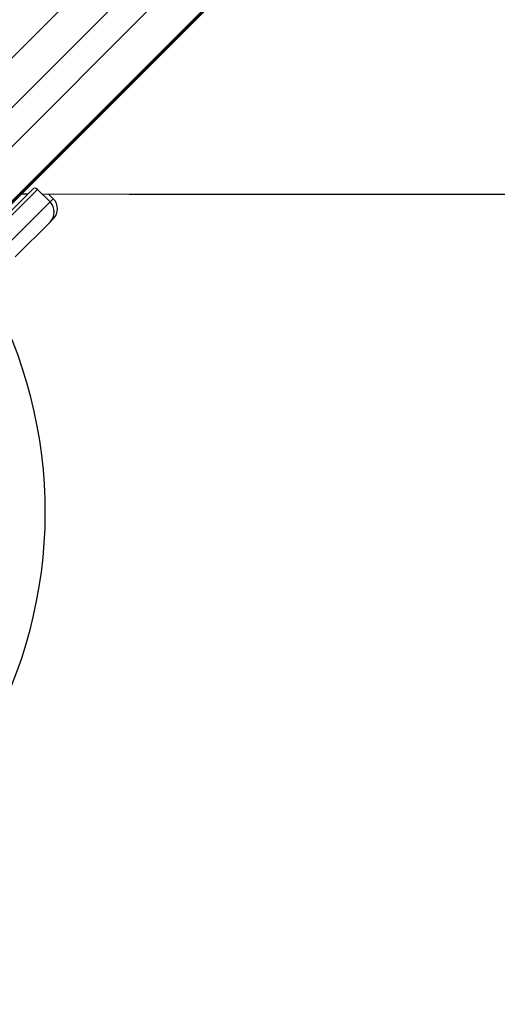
# Model space of a CAD drawing. Header units: millimetres. Extents: x 58489 to 443956, y 19852 to 392375.
# Tile 32 of 66: x 96097 to 102809, y 219155 to 232986. Entities that reach past the tile are written whole.
import ezdxf

# ---------------------------------------------------------------- set-up
doc = ezdxf.new("R2010")
doc.units = ezdxf.units.MM
doc.header["$LTSCALE"] = 50
doc.layers.add('COMPONENT_GEOMETRY', color=7, linetype='Continuous')
doc.styles.add('SLDTEXTSTYLE0', font='TXT', dxfattribs={"width": 0.75})
doc.dimstyles.new('SLDDIMSTYLE1', dxfattribs={"dimtxt": 2500, "dimasz": 165.1, "dimexe": 0, "dimexo": 0.0625, "dimgap": 625, "dimtad": 0, "dimtih": 1, "dimtoh": 1, "dimdec": 1, "dimrnd": 1e-09, "dimzin": 12, "dimdsep": 46, "dimtxsty": 'SLDTEXTSTYLE0', "dimsah": 1, "dimcen": 0.09, "dimadec": 0, "dimazin": 3, "dimtfac": 1, "dimtdec": 1, "dimtofl": 0, "dimtmove": 0, "dimatfit": 3, "dimfxl": 1, "dimfrac": 2, "dimtolj": 1, "dimtzin": 12, "dimarcsym": 0})

# ---------------------------------------------------------------- blocks, each defined once
blk = doc.blocks.new('_D_2')
at = {"layer": 'COMPONENT_GEOMETRY', "color": 7}
for p, q in [((239393, 302940), (239393, 206470)), ((83457, 220256), (83457, 206470)), ((155500, 210229), (154738, 210229)), ((154738, 210229), (154738, 206260)), ((167350, 210229), (168112, 210229)), ((168112, 210229), (168112, 206260)), ((83457, 206628), (153499, 206628)), ((239393, 206628), (169351, 206628)), ((154738, 206260), (155500, 206260)), ((168112, 206260), (167350, 206260))]:
    blk.add_line(p, q, dxfattribs=at)
for points in [[(83457, 206628), (83622, 206603), (83622, 206654)], [(239393, 206628), (239228, 206654), (239228, 206603)]]:
    blk.add_solid(points, dxfattribs=at)
at = {"layer": 'COMPONENT_GEOMETRY', "color": 7, "char_height": 2500, "attachment_point": 1, "style": 'SLDTEXTSTYLE0'}
for s, insert in [('10\'2.78"', (155500, 209483)), ('3118.7', (156345, 205743))]:
    blk.add_mtext(s, dxfattribs=dict(at, insert=insert))

msp = doc.modelspace()

# ---------------------------------------------------------------- linework, layer by layer
at = {"color": 8, "linetype": 'Continuous', "lineweight": 25}
for p, q in [((94426.09, 229643.52), (130488.11, 265705.54)), ((94795.43, 229249.28), (130849.56, 265303.42)), ((95091.92, 231552), (121519.37, 257979.45)), ((95440.08, 231203.84), (121867.53, 257631.29)), ((96524.05, 230426.27), (96568.66, 230470.87))]:
    msp.add_line(p, q, dxfattribs=at)
at = {"color": 7, "linetype": 'Continuous', "lineweight": 25}
for p, q in [((94747.14, 229175.79), (124988.58, 259417.23)), ((94687.36, 229102.23), (101685.92, 236100.79)), ((95718.25, 230044.73), (96276.56, 230603.04)), ((96347.27, 230603.04), (95765.69, 230021.47)), ((96347.27, 230603.04), (96524.05, 230426.27)), ((96123.12, 230537.99), (96211.47, 230537.95)), ((96501.72, 230537.81), (96568.66, 230470.87)), ((95942.47, 229844.69), (96524.05, 230426.27)), ((96568.66, 230188.03), (96524.05, 230143.42)), ((96524.05, 230143.42), (96035.52, 229654.9))]:
    msp.add_line(p, q, dxfattribs=at)
at = {"color": 7, "linetype": 'Continuous', "lineweight": 25, "flags": 128}
msp.add_lwpolyline([(96412.46, 230537.85), (97634.1, 230537.29), (99775.72, 230536.31), (101917.35, 230535.32), (104058.98, 230534.32), (106200.6, 230533.32), (108342.23, 230532.32), (110483.86, 230531.31), (112625.48, 230530.29), (114767.11, 230529.27), (116908.74, 230528.24), (119050.36, 230527.21), (121191.99, 230526.17), (123333.61, 230525.13), (125475.24, 230524.08), (127616.87, 230523.02), (129758.49, 230521.96), (131900.12, 230520.89)], dxfattribs=at)
at = {"color": 7, "linetype": 'Continuous', "lineweight": 25}
for centre, radius, start, end in [((96311.92, 230567.69), 50, 45, 135), ((96427.23, 230329.45), 200, 315, 45), ((96382.63, 230284.84), 200, 315, 45), ((89957.1, 226069.03), 6500, 270, 27.33437)]:
    msp.add_arc(centre, radius, start, end, dxfattribs=at)

# ---------------------------------------------------------------- dimensions: what is measured, and where the dimension line sits
at = {"layer": 'COMPONENT_GEOMETRY', "color": 7}
dim = msp.add_linear_dim(base=(83457.1, 206628.49), p1=(239392.87, 303003.98), p2=(83457.1, 220319.03), dimstyle='SLDDIMSTYLE1', dxfattribs=at)
dim.commit()
dim.dimension.update_dxf_attribs({"geometry": '_D_2', "text_midpoint": (161424.99, 206628.49), "dimtype": 160})

doc.saveas('drawing.dxf')
